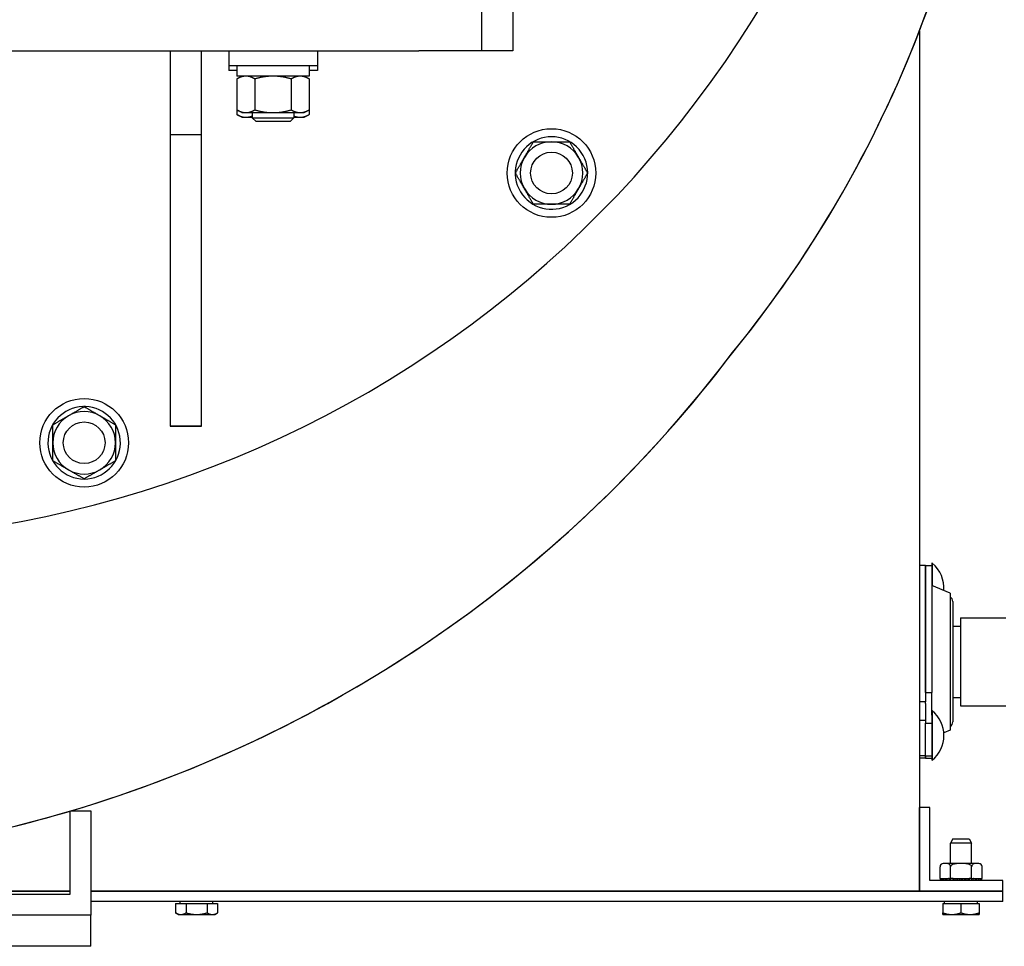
# Model space of a CAD drawing. Header units: inches. Extents: x 18 to 846, y -44 to 561.
# Tile 236 of 256: x 313 to 325, y 126 to 137. Entities that reach past the tile are written whole.
import ezdxf

# ---------------------------------------------------------------- set-up
doc = ezdxf.new("R2010")
doc.units = ezdxf.units.IN
doc.header["$LTSCALE"] = 24
doc.header["$MEASUREMENT"] = 0
doc.layers.add('Visible (ANSI)', color=7, linetype='Continuous', lineweight=30)

msp = doc.modelspace()

# ---------------------------------------------------------------- linework, layer by layer
at = {"layer": 'Visible (ANSI)'}
for p, q in [((318.70699, 140.51899), (318.70699, 137.26899)), ((319.08199, 140.51899), (319.08199, 136.89399)), ((318.70699, 137.26899), (318.70699, 136.89399)), ((323.95699, 137.13333), (323.95699, 126.81899)), ((303.45699, 136.89399), (317.95699, 136.89399)), ((314.97399, 136.89399), (314.97399, 135.89399)), ((315.34899, 135.89399), (315.34899, 136.89399)), ((315.67549, 136.89399), (315.67549, 136.71699)), ((316.73849, 136.89399), (316.73849, 136.71699)), ((318.70699, 136.89399), (317.95699, 136.89399)), ((319.08199, 136.89399), (318.70699, 136.89399)), ((316.73849, 136.71699), (315.67549, 136.71699)), ((315.67549, 136.71699), (315.67549, 136.66148)), ((315.77249, 136.71699), (315.77249, 136.59199)), ((316.64149, 136.71699), (316.64149, 136.59199)), ((316.73849, 136.71699), (316.73849, 136.66148)), ((315.77249, 136.66148), (315.67549, 136.66148)), ((316.73849, 136.66148), (316.64149, 136.66148)), ((316.64149, 136.59199), (315.77249, 136.59199)), ((315.83199, 136.59199), (315.77398, 136.5585)), ((315.77398, 136.5585), (315.77398, 136.18749)), ((315.99049, 136.5585), (315.99049, 136.18749)), ((316.4235, 136.5585), (316.4235, 136.18749)), ((316.58199, 136.59199), (316.64, 136.5585)), ((316.64, 136.5585), (316.64, 136.18749)), ((315.83199, 136.15399), (315.77398, 136.18749)), ((315.77398, 136.18749), (315.77398, 136.13197)), ((315.83199, 136.09848), (315.77398, 136.13197)), ((315.83199, 136.15399), (315.88223, 136.15399)), ((315.88223, 136.15399), (316.20699, 136.15399)), ((315.95699, 136.15399), (315.95699, 136.0918)), ((316.20699, 136.15399), (316.53175, 136.15399)), ((316.45699, 136.15399), (316.45699, 136.0918)), ((316.53175, 136.15399), (316.58199, 136.15399)), ((316.58199, 136.15399), (316.64, 136.18749)), ((316.58199, 136.09848), (316.64, 136.13197)), ((316.64, 136.18749), (316.64, 136.13197)), ((315.83199, 136.09848), (315.88223, 136.09848)), ((315.88223, 136.09848), (315.95699, 136.09848)), ((315.95699, 136.0918), (316.45699, 136.0918)), ((316.00279, 136.04599), (315.95699, 136.0918)), ((316.41119, 136.04599), (316.00279, 136.04599)), ((316.41119, 136.04599), (316.45699, 136.0918)), ((316.45699, 136.09848), (316.53175, 136.09848)), ((316.53175, 136.09848), (316.58199, 136.09848)), ((314.97399, 135.89399), (315.34899, 135.89399)), ((314.97399, 135.89399), (314.97399, 132.39399)), ((315.34899, 132.39399), (315.34899, 135.89399)), ((319.3203, 135.78953), (319.31519, 135.79839)), ((319.32562, 135.79874), (319.32304, 135.8032)), ((319.34225, 135.81401), (319.34736, 135.80516)), ((313.92661, 132.61891), (313.92661, 132.62914)), ((313.93581, 132.62423), (313.93581, 132.62937)), ((313.95786, 132.62914), (313.95786, 132.61891)), ((315.34899, 132.39399), (314.97399, 132.39399)), ((314.97399, 132.39399), (315.34899, 132.39399)), ((324.03169, 130.72449), (323.95699, 130.72449)), ((324.03169, 130.72449), (324.03169, 129.08954)), ((324.03169, 129.2004), (324.03169, 130.72449)), ((324.03169, 130.72449), (324.10639, 130.72449)), ((324.10639, 130.74989), (324.10639, 130.72449)), ((324.112, 130.74989), (324.10639, 130.74989)), ((324.10639, 130.72449), (324.10639, 129.2004)), ((324.112, 130.74989), (324.112, 130.48186)), ((324.3261, 130.39016), (324.10639, 130.48426)), ((324.3261, 130.39016), (324.3261, 128.74783)), ((324.35749, 130.29099), (324.35749, 128.84699)), ((324.35749, 129.99649), (324.44899, 129.99649)), ((324.44899, 130.09649), (324.44899, 129.04149)), ((324.44899, 130.09649), (324.99399, 130.09649)), ((324.03169, 129.2004), (324.10639, 129.2004)), ((324.10639, 128.92788), (324.10639, 129.2004)), ((324.03169, 129.08954), (323.95699, 129.08954)), ((324.03169, 129.06777), (324.03169, 129.08954)), ((324.03169, 129.06777), (324.03169, 128.8339)), ((324.35749, 129.14149), (324.44899, 129.14149)), ((324.112, 128.98199), (324.10639, 128.98199)), ((324.10639, 128.92788), (324.10639, 128.38799)), ((324.112, 128.98199), (324.112, 128.38799)), ((324.44899, 129.04149), (324.99399, 129.04149)), ((324.03169, 128.86563), (323.95699, 128.86563)), ((324.03169, 128.44163), (324.03169, 128.8339)), ((324.03169, 128.8339), (324.10639, 128.8339)), ((324.3261, 128.74783), (324.2502, 128.71532)), ((324.03169, 128.44163), (323.95699, 128.44163)), ((324.03169, 128.41349), (323.95699, 128.41349)), ((324.03169, 128.44163), (324.03169, 128.41349)), ((324.03169, 128.41349), (324.03169, 128.44163)), ((324.03169, 128.44163), (324.10639, 128.44163)), ((324.03169, 128.41349), (324.10639, 128.41349)), ((324.112, 128.38799), (324.10639, 128.38799)), ((313.77379, 126.78106), (313.77379, 127.77801)), ((313.78409, 127.78106), (314.02379, 127.78106)), ((314.02379, 127.78106), (314.02379, 126.53106)), ((324.08199, 127.81899), (323.95699, 127.81899)), ((323.95699, 126.81899), (323.95699, 127.81899)), ((324.08199, 126.94399), (324.08199, 127.81899)), ((324.35806, 127.44373), (324.33099, 127.39373)), ((324.58099, 127.39373), (324.33099, 127.39373)), ((324.33099, 127.14899), (324.33099, 127.39373)), ((324.35806, 127.44373), (324.55393, 127.44373)), ((324.55393, 127.44373), (324.58099, 127.39373)), ((324.58099, 127.14899), (324.58099, 127.39373)), ((324.2044, 126.96899), (324.2044, 127.10899)), ((324.66958, 127.14899), (324.2444, 127.14899)), ((324.3307, 126.96899), (324.3307, 127.10899)), ((324.58329, 126.96899), (324.58329, 127.10899)), ((324.70958, 126.96899), (324.70958, 127.10899)), ((324.95699, 126.94399), (324.08199, 126.94399)), ((324.20744, 126.96899), (324.2044, 126.96899)), ((324.20744, 126.96899), (324.20744, 126.94399)), ((324.20744, 126.96899), (324.21036, 126.96899)), ((324.21036, 126.96899), (324.21704, 126.96899)), ((324.21036, 126.94399), (324.21036, 126.96899)), ((324.21704, 126.96899), (324.21704, 126.94399)), ((324.21704, 126.96899), (324.22565, 126.96899)), ((324.22565, 126.96899), (324.23866, 126.96899)), ((324.22565, 126.94399), (324.22565, 126.96899)), ((324.23866, 126.96899), (324.23866, 126.94399)), ((324.23866, 126.96899), (324.25253, 126.96899)), ((324.25253, 126.96899), (324.27124, 126.96899)), ((324.25253, 126.94399), (324.25253, 126.96899)), ((324.27124, 126.96899), (324.27124, 126.94399)), ((324.27124, 126.96899), (324.28967, 126.96899)), ((324.28967, 126.96899), (324.30759, 126.96899)), ((324.28967, 126.94399), (324.28967, 126.96899)), ((324.31313, 126.96899), (324.30759, 126.96899)), ((324.31313, 126.96899), (324.31313, 126.94399)), ((324.31313, 126.96899), (324.32806, 126.96899)), ((324.3307, 126.96899), (324.32806, 126.96899)), ((324.36129, 126.96899), (324.3307, 126.96899)), ((324.3352, 126.94399), (324.3352, 126.96899)), ((324.35999, 126.96899), (324.35999, 126.94399)), ((324.36129, 126.96899), (324.36223, 126.96899)), ((324.36223, 126.96899), (324.36223, 126.94399)), ((324.36223, 126.96899), (324.38684, 126.96899)), ((324.38684, 126.96899), (324.40651, 126.96899)), ((324.38684, 126.94399), (324.38684, 126.96899)), ((324.40749, 126.96899), (324.40651, 126.96899)), ((324.40724, 126.96899), (324.40724, 126.94399)), ((324.40749, 126.96899), (324.41609, 126.96899)), ((324.41609, 126.96899), (324.41609, 126.94399)), ((324.41609, 126.96899), (324.44199, 126.96899)), ((324.44199, 126.96899), (324.45699, 126.96899)), ((324.44199, 126.94399), (324.44199, 126.96899)), ((324.45699, 126.96899), (324.47199, 126.96899)), ((324.45699, 126.96899), (324.45699, 126.94399)), ((324.47199, 126.96899), (324.4979, 126.96899)), ((324.47199, 126.96899), (324.47199, 126.94399)), ((324.4979, 126.96899), (324.5065, 126.96899)), ((324.4979, 126.94399), (324.4979, 126.96899)), ((324.50747, 126.96899), (324.5065, 126.96899)), ((324.50674, 126.96899), (324.50674, 126.94399)), ((324.50747, 126.96899), (324.52715, 126.96899)), ((324.52715, 126.96899), (324.52715, 126.94399)), ((324.52715, 126.96899), (324.55175, 126.96899)), ((324.55175, 126.96899), (324.5527, 126.96899)), ((324.55175, 126.94399), (324.55175, 126.96899)), ((324.58329, 126.96899), (324.5527, 126.96899)), ((324.55399, 126.96899), (324.55399, 126.94399)), ((324.57878, 126.96899), (324.57878, 126.94399)), ((324.58592, 126.96899), (324.58329, 126.96899)), ((324.58592, 126.96899), (324.60086, 126.96899)), ((324.6064, 126.96899), (324.60086, 126.96899)), ((324.60086, 126.94399), (324.60086, 126.96899)), ((324.6064, 126.96899), (324.62431, 126.96899)), ((324.62431, 126.96899), (324.62431, 126.94399)), ((324.62431, 126.96899), (324.64275, 126.96899)), ((324.64275, 126.96899), (324.66145, 126.96899)), ((324.64275, 126.94399), (324.64275, 126.96899)), ((324.66145, 126.96899), (324.66145, 126.94399)), ((324.66145, 126.96899), (324.67532, 126.96899)), ((324.67532, 126.96899), (324.68834, 126.96899)), ((324.67532, 126.94399), (324.67532, 126.96899)), ((324.68834, 126.96899), (324.68834, 126.94399)), ((324.68834, 126.96899), (324.69695, 126.96899)), ((324.69695, 126.96899), (324.70362, 126.96899)), ((324.69695, 126.94399), (324.69695, 126.96899)), ((324.70362, 126.96899), (324.70362, 126.94399)), ((324.70362, 126.96899), (324.70654, 126.96899)), ((324.70958, 126.96899), (324.70654, 126.96899)), ((324.70654, 126.94399), (324.70654, 126.96899)), ((324.95699, 126.81899), (324.95699, 126.94399)), ((313.77379, 126.81899), (304.27379, 126.81899)), ((313.77379, 126.81333), (304.27379, 126.81333)), ((323.95699, 126.81899), (314.02379, 126.81899)), ((324.95699, 126.81333), (314.02379, 126.81333)), ((315.16499, 126.81333), (315.16499, 126.81899)), ((315.41499, 126.81333), (315.41499, 126.81899)), ((324.95699, 126.81899), (323.95699, 126.81899)), ((324.33099, 126.81333), (324.33099, 126.81899)), ((324.58099, 126.81333), (324.58099, 126.81899)), ((324.95699, 126.69373), (324.95699, 126.81333)), ((312.77379, 126.78106), (313.77379, 126.78106)), ((324.95699, 126.69373), (314.02379, 126.69373)), ((315.09312, 126.66873), (315.09312, 126.69373)), ((315.48687, 126.66873), (315.48687, 126.69373)), ((324.25912, 126.66873), (324.25912, 126.69373)), ((324.65287, 126.66873), (324.65287, 126.69373)), ((315.0374, 126.66873), (315.1637, 126.66873)), ((315.0374, 126.66873), (315.0374, 126.55702)), ((315.1637, 126.66873), (315.41629, 126.66873)), ((315.1637, 126.66873), (315.1637, 126.55702)), ((315.41629, 126.66873), (315.41629, 126.55702)), ((315.41629, 126.66873), (315.54258, 126.66873)), ((315.54258, 126.66873), (315.54258, 126.55702)), ((324.23724, 126.66873), (324.23724, 126.55702)), ((324.23724, 126.66873), (324.45599, 126.66873)), ((324.45599, 126.66873), (324.45599, 126.55702)), ((324.45599, 126.66873), (324.67474, 126.66873)), ((324.67474, 126.66873), (324.67474, 126.55702)), ((314.02379, 126.53106), (304.02379, 126.53106)), ((314.02379, 126.53106), (312.77379, 126.53106)), ((314.02379, 126.15606), (314.02379, 126.53106)), ((315.07124, 126.53748), (315.0374, 126.55702)), ((315.07124, 126.53748), (315.10055, 126.53748)), ((315.10055, 126.53748), (315.28999, 126.53748)), ((315.28999, 126.53748), (315.47944, 126.53748)), ((315.47944, 126.53748), (315.50874, 126.53748)), ((315.50874, 126.53748), (315.54258, 126.55702)), ((324.23724, 126.53748), (324.34662, 126.53748)), ((324.34662, 126.53748), (324.56537, 126.53748)), ((324.56537, 126.53748), (324.67474, 126.53748)), ((314.02379, 126.15606), (304.02379, 126.15606))]:
    msp.add_line(p, q, dxfattribs=at)
for centre, radius in [((319.54583, 135.43016), 0.5315), ((319.54583, 135.43016), 0.25014), ((319.54583, 135.43016), 0.25), ((313.94223, 132.19492), 0.5315), ((313.94223, 132.19492), 0.25014), ((313.94223, 132.19492), 0.25)]:
    msp.add_circle(centre, radius, dxfattribs=at)
for centre, radius, start, end in [((310.70699, 144.26899), 13.25, 103.059522, 351.697975), ((310.73687, 142.22995), 14.16852, 320.804643, 0), ((310.73681, 142.22976), 14.16852, 320.822425, 342.285752), ((319.54583, 135.43016), 0.4345, 122.060851, 117.939149), ((319.54583, 135.43016), 0.375, 90, 150), ((319.54583, 135.43016), 0.4345, 117.939149, 120.846066), ((319.54583, 135.43016), 0.375, 30, 90), ((319.54583, 135.43016), 0.375, 150, 210), ((319.54583, 135.43016), 0.375, 330, 30), ((319.54583, 135.43016), 0.375, 210, 270), ((319.54583, 135.43016), 0.375, 270, 330), ((309.3882, 142.60209), 15.45919, 274.931728, 322.895097), ((309.38827, 142.6018), 15.45919, 286.52408, 322.911392), ((313.94223, 132.19492), 0.4345, 92.060851, 87.939149), ((313.94223, 132.19492), 0.4345, 87.939149, 90.846066), ((313.94223, 132.19492), 0.375, 120, 180), ((313.94223, 132.19492), 0.375, 60, 120), ((313.94223, 132.19492), 0.375, 0, 60), ((313.94223, 132.19492), 0.375, 180, 240), ((313.94223, 132.19492), 0.375, 300, 0), ((313.94223, 132.19492), 0.375, 240, 300), ((323.86529, 130.45289), 0.3861, 355.509815, 50.284863), ((324.29249, 130.29099), 0.065, 0, 58.863481), ((323.86529, 128.68499), 0.3861, 309.715137, 50.284863), ((324.29249, 128.84699), 0.065, 301.136519, 0), ((309.38827, 142.6018), 15.45919, 274.933295, 286.480188), ((324.2444, 127.10899), 0.04, 90, 180), ((324.66958, 127.10899), 0.04, 0, 90)]:
    msp.add_arc(centre, radius, start, end, dxfattribs=at)
for points, weights in [([(315.88223, 136.59199), (315.83199, 136.59199), (315.77398, 136.5585)], [1, 1.0379548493, 1]), ([(315.99049, 136.5585), (315.93247, 136.59199), (315.88223, 136.59199)], [1, 1.0379548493, 1]), ([(316.20699, 136.59199), (316.10651, 136.59199), (315.99049, 136.5585)], [1, 1.0379548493, 1]), ([(316.4235, 136.5585), (316.30747, 136.59199), (316.20699, 136.59199)], [1, 1.0379548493, 1]), ([(316.53175, 136.59199), (316.48151, 136.59199), (316.4235, 136.5585)], [1, 1.0379548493, 1]), ([(316.64, 136.5585), (316.58199, 136.59199), (316.53175, 136.59199)], [1, 1.0379548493, 1]), ([(315.77398, 136.18749), (315.83199, 136.15399), (315.88223, 136.15399)], [1, 1.0379548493, 1]), ([(315.77398, 136.13197), (315.83199, 136.09848), (315.88223, 136.09848)], [1, 1.0379548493, 1]), ([(315.88223, 136.15399), (315.93247, 136.15399), (315.99049, 136.18749)], [1, 1.0379548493, 1]), ([(315.99049, 136.18749), (316.10651, 136.15399), (316.20699, 136.15399)], [1, 1.0379548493, 1]), ([(316.20699, 136.15399), (316.30747, 136.15399), (316.4235, 136.18749)], [1, 1.0379548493, 1]), ([(316.4235, 136.18749), (316.48151, 136.15399), (316.53175, 136.15399)], [1, 1.0379548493, 1]), ([(316.53175, 136.15399), (316.58199, 136.15399), (316.64, 136.18749)], [1, 1.0379548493, 1]), ([(316.53175, 136.09848), (316.58199, 136.09848), (316.64, 136.13197)], [1, 1.0379548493, 1]), ([(315.88223, 136.09848), (315.91823, 136.09848), (315.95699, 136.11505)], [1, 1.02690849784, 1.01566285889]), ([(316.45699, 136.11505), (316.49575, 136.09848), (316.53175, 136.09848)], [1.01566285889, 1.02690849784, 1]), ([(319.22107, 135.61766), (319.27131, 135.70468), (319.32932, 135.80516)], [1, 1.0379548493, 1]), ([(319.32932, 135.80516), (319.44535, 135.80516), (319.54583, 135.80516)], [1, 1.0379548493, 1]), ([(319.54583, 135.80516), (319.64631, 135.80516), (319.76233, 135.80516)], [1, 1.0379548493, 1]), ([(319.76233, 135.80516), (319.82035, 135.70468), (319.87059, 135.61766)], [1, 1.0379548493, 1]), ([(319.11281, 135.43016), (319.17083, 135.53064), (319.22107, 135.61766)], [1, 1.0379548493, 1]), ([(319.87059, 135.61766), (319.92083, 135.53064), (319.97884, 135.43016)], [1, 1.0379548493, 1]), ([(319.22107, 135.24266), (319.17083, 135.32968), (319.11281, 135.43016)], [1, 1.0379548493, 1]), ([(319.97884, 135.43016), (319.92083, 135.32968), (319.87059, 135.24266)], [1, 1.0379548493, 1]), ([(319.32932, 135.05516), (319.27131, 135.15564), (319.22107, 135.24266)], [1, 1.0379548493, 1]), ([(319.87059, 135.24266), (319.82035, 135.15564), (319.76233, 135.05516)], [1, 1.0379548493, 1]), ([(319.54583, 135.05516), (319.44535, 135.05516), (319.32932, 135.05516)], [1, 1.0379548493, 1]), ([(319.76233, 135.05516), (319.64631, 135.05516), (319.54583, 135.05516)], [1, 1.0379548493, 1]), ([(313.75473, 132.51968), (313.84175, 132.56992), (313.94223, 132.62793)], [1, 1.0379548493, 1]), ([(313.94223, 132.62793), (314.04271, 132.56992), (314.12973, 132.51968)], [1, 1.0379548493, 1]), ([(313.56723, 132.41143), (313.66771, 132.46944), (313.75473, 132.51968)], [1, 1.0379548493, 1]), ([(314.12973, 132.51968), (314.21675, 132.46944), (314.31723, 132.41143)], [1, 1.0379548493, 1]), ([(313.56723, 132.19492), (313.56723, 132.2954), (313.56723, 132.41143)], [1, 1.0379548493, 1]), ([(314.31723, 132.41143), (314.31723, 132.2954), (314.31723, 132.19492)], [1, 1.0379548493, 1]), ([(313.56723, 131.97841), (313.56723, 132.09444), (313.56723, 132.19492)], [1, 1.0379548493, 1]), ([(314.31723, 132.19492), (314.31723, 132.09444), (314.31723, 131.97841)], [1, 1.0379548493, 1]), ([(313.75473, 131.87016), (313.66771, 131.9204), (313.56723, 131.97841)], [1, 1.0379548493, 1]), ([(314.31723, 131.97841), (314.21675, 131.9204), (314.12973, 131.87016)], [1, 1.0379548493, 1]), ([(313.94223, 131.76191), (313.84175, 131.81992), (313.75473, 131.87016)], [1, 1.0379548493, 1]), ([(314.12973, 131.87016), (314.04271, 131.81992), (313.94223, 131.76191)], [1, 1.0379548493, 1]), ([(315.0374, 126.55702), (315.07124, 126.53748), (315.10055, 126.53748)], [1, 1.0379548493, 1]), ([(315.10055, 126.53748), (315.12986, 126.53748), (315.1637, 126.55702)], [1, 1.0379548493, 1]), ([(315.1637, 126.55702), (315.23138, 126.53748), (315.28999, 126.53748)], [1, 1.0379548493, 1]), ([(315.28999, 126.53748), (315.34861, 126.53748), (315.41629, 126.55702)], [1, 1.0379548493, 1]), ([(315.41629, 126.55702), (315.45013, 126.53748), (315.47944, 126.53748)], [1, 1.0379548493, 1]), ([(315.47944, 126.53748), (315.50874, 126.53748), (315.54258, 126.55702)], [1, 1.0379548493, 1]), ([(324.23724, 126.53748), (324.23724, 126.53748), (324.23724, 126.55702)], [1, 1.0379548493, 1]), ([(324.23724, 126.55702), (324.29586, 126.53748), (324.34662, 126.53748)], [1, 1.0379548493, 1]), ([(324.34662, 126.53748), (324.39738, 126.53748), (324.45599, 126.55702)], [1, 1.0379548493, 1]), ([(324.45599, 126.55702), (324.51461, 126.53748), (324.56537, 126.53748)], [1, 1.0379548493, 1]), ([(324.56537, 126.53748), (324.61613, 126.53748), (324.67474, 126.55702)], [1, 1.0379548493, 1]), ([(324.67474, 126.55702), (324.67474, 126.53748), (324.67474, 126.53748)], [1, 1.0379548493, 1])]:
    msp.add_rational_spline(points, weights, degree=2, dxfattribs=at)
for points in [[(324.3307, 127.10899), (324.3307, 127.11217), (324.33021, 127.11586), (324.32853, 127.12249), (324.32682, 127.12629), (324.32243, 127.13339), (324.31863, 127.13701), (324.30813, 127.14425), (324.29997, 127.14626), (324.28348, 127.14838), (324.27514, 127.14852), (324.25996, 127.14852), (324.25162, 127.14838), (324.23512, 127.14626), (324.22697, 127.14425), (324.21647, 127.13701), (324.21266, 127.13339), (324.20827, 127.12629), (324.20657, 127.12249), (324.20488, 127.11586), (324.2044, 127.11217), (324.2044, 127.10899)], [(324.58329, 127.10899), (324.58329, 127.11217), (324.58232, 127.11586), (324.57896, 127.12249), (324.57554, 127.12629), (324.56676, 127.13339), (324.55915, 127.13701), (324.53815, 127.14425), (324.52184, 127.14626), (324.48886, 127.14838), (324.47218, 127.14852), (324.44181, 127.14852), (324.42513, 127.14838), (324.39214, 127.14626), (324.37584, 127.14425), (324.35483, 127.13701), (324.34722, 127.13339), (324.33844, 127.12629), (324.33503, 127.12249), (324.33166, 127.11586), (324.3307, 127.11217), (324.3307, 127.10899)], [(324.70958, 127.10899), (324.70958, 127.11217), (324.7091, 127.11586), (324.70742, 127.12249), (324.70571, 127.12629), (324.70132, 127.13339), (324.69751, 127.13701), (324.68701, 127.14425), (324.67886, 127.14626), (324.66237, 127.14838), (324.65403, 127.14852), (324.63884, 127.14852), (324.6305, 127.14838), (324.61401, 127.14626), (324.60586, 127.14425), (324.59536, 127.13701), (324.59155, 127.13339), (324.58716, 127.12629), (324.58545, 127.12249), (324.58377, 127.11586), (324.58329, 127.11217), (324.58329, 127.10899)]]:
    msp.add_open_spline(points, degree=3, knots=[-1.02484287, -1.02484287, -1.02484287, -1.02484287, -1.000634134, -1.000634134, -0.968185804, -0.968185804, -0.914627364, -0.914627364, -0.798927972, -0.798927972, -0.68322858, -0.68322858, -0.567529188, -0.567529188, -0.451829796, -0.451829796, -0.398271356, -0.398271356, -0.365823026, -0.365823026, -0.34161429, -0.34161429, -0.34161429, -0.34161429], dxfattribs=at)

doc.saveas('drawing.dxf')
